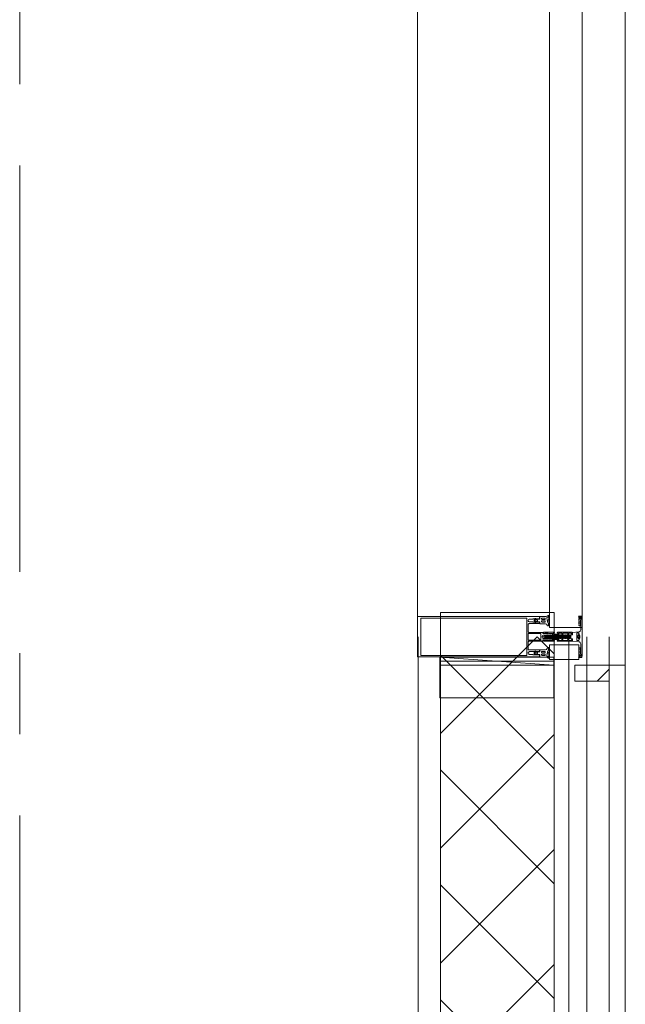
# Model space of a CAD drawing. Header units: millimetres. Extents: x 274611 to 749520, y 175257 to 298905.
# Tile 198 of 251: x 744551 to 745296, y 209256 to 210468. Entities that reach past the tile are written whole.
import ezdxf

# ---------------------------------------------------------------- set-up
doc = ezdxf.new("R2010")
doc.units = ezdxf.units.MM
doc.header["$LTSCALE"] = 400
doc.linetypes.add('CENTER', pattern=[2, 1.25, -0.25, 0.25, -0.25])
doc.linetypes.add('STYLE_16', pattern=[0.177165, 0.11811, -0.059055])
for name, color, linetype, lineweight in [('mat-glas-vert', 5, 'Continuous', 15), ('mat-naaldhout', 140, 'Continuous', 15), ('None', 7, 'Continuous', 9)]:
    doc.layers.add(name, color=color, linetype=linetype, lineweight=lineweight)
doc.layers.add('stramien', color=1, linetype='CENTER')

# ---------------------------------------------------------------- blocks, each defined once
blk = doc.blocks.new('*X189')
at = {"layer": 'None', "lineweight": 5}
for p, q in [((22.5, -118.9), (141.4, 0)), ((22.5, -260.3), (162.5, -120.3)), ((22.5, -401.8), (162.5, -261.8)), ((22.5, -543.2), (162.5, -403.2)), ((22.5, -684.6), (162.5, -544.6)), ((22.5, -826), (162.5, -686)), ((22.5, -967.4), (162.5, -827.4)), ((22.5, -1108.9), (162.5, -968.9)), ((22.5, -1250.3), (162.5, -1110.3)), ((22.5, -1391.7), (162.5, -1251.7)), ((22.5, -1533.1), (162.5, -1393.1)), ((22.5, -1674.6), (162.5, -1534.6)), ((38.5, -1800), (162.5, -1676))]:
    blk.add_line(p, q, dxfattribs=at)
at = {"layer": 'None', "lineweight": 13}
for p, q in [((141.4, 0), (162.5, -21.1)), ((22.5, -22.5), (162.5, -162.5)), ((22.5, -163.9), (162.5, -303.9)), ((22.5, -305.3), (162.5, -445.3)), ((22.5, -446.7), (162.5, -586.7)), ((22.5, -588.1), (162.5, -728.1)), ((22.5, -729.5), (162.5, -869.5)), ((22.5, -870.9), (162.5, -1010.9)), ((22.5, -1012.3), (162.5, -1152.3)), ((22.5, -1153.7), (162.5, -1293.7)), ((22.5, -1295.1), (162.5, -1435.1)), ((22.5, -1436.5), (162.5, -1576.5)), ((22.5, -1577.9), (162.5, -1717.9)), ((22.5, -1719.3), (103.2, -1800))]:
    blk.add_line(p, q, dxfattribs=at)
blk = doc.blocks.new('HoutSkeletBouw element 1800mm (2D)')
at = {"layer": 'None', "color": 140, "lineweight": 15}
for p, q in [((-5, -1800), (-5, 0)), ((22.5, -1800), (22.5, 0)), ((162.5, -1800), (162.5, 0)), ((180.5, -1800), (180.5, 0)), ((230, -1800), (230, 0)), ((250, -1800), (250, 0))]:
    blk.add_line(p, q, dxfattribs=at)
at = {"layer": 'None', "color": 140, "linetype": 'Continuous', "lineweight": 15}
for p, q in [((22.5, -1800), (22.5, 0)), ((162.5, -1800), (162.5, 0))]:
    blk.add_line(p, q, dxfattribs=at)
at = {"layer": 'None', "color": 8, "linetype": 'Continuous', "lineweight": 5}
blk.add_line((202.5, 0), (202.5, -1800), dxfattribs=at)
at = {"layer": 'None', "color": 140, "linetype": 'Continuous', "lineweight": 15}
blk.add_lwpolyline([(22.5, 30), (162.5, 30), (162.5, -30), (22.5, -30)], close=True, dxfattribs=at)
at = {"layer": 'None', "color": 140}
blk.add_blockref('*X189', (0, 0), dxfattribs=at)
blk = doc.blocks.new('*U2574')
at = {"layer": 'None', "color": 8, "lineweight": 5}
for p, q in [((58292.1, -18311.7), (58292.7, -18308)), ((58293.6, -18308.2), (58293, -18308.5)), ((58293.6, -18312.4), (58294.4, -18307.6)), ((58295.2, -18312.4), (58296, -18307.6)), ((58296.8, -18312.4), (58297.6, -18307.6)), ((58298.4, -18312.4), (58299.2, -18307.6)), ((58300, -18312.4), (58300.8, -18307.6)), ((58303.2, -18312.4), (58304, -18307.6)), ((58304.8, -18312.4), (58305.6, -18307.6)), ((58306.4, -18312.4), (58307.2, -18307.6)), ((58309.6, -18312.4), (58310.4, -18307.6)), ((58311.2, -18312.4), (58312, -18307.6)), ((58312.8, -18312.4), (58313.6, -18307.6)), ((58314.4, -18312.4), (58315.2, -18307.6)), ((58316, -18312.4), (58316.8, -18307.6)), ((58317.6, -18312.4), (58318.4, -18307.6)), ((58319.2, -18310.3), (58319.4, -18309.3)), ((58319.5, -18310.7), (58319.8, -18309)), ((58320.3, -18308.6), (58319.7, -18311)), ((58320.5, -18311.6), (58321.2, -18308.2)), ((58320.8, -18311.9), (58321.6, -18307.6)), ((58322.4, -18312.4), (58323.2, -18307.6)), ((58292.3, -18311.3), (58293.2, -18311.6)), ((58308, -18312.4), (58308.3, -18310.7)), ((58319.2, -18312.4), (58319.3, -18311.9))]:
    blk.add_line(p, q, dxfattribs=at)
at = {"layer": 'None', "color": 8, "linetype": 'Continuous', "lineweight": 5}
for p, q in [((58294, -18308.2), (58293.6, -18308.2)), ((58295.6, -18308.2), (58294.8, -18308.2)), ((58297.2, -18308.2), (58296.4, -18308.2)), ((58298.8, -18308.2), (58298, -18308.2)), ((58300.4, -18308.2), (58299.6, -18308.2)), ((58301.8, -18308.2), (58301.2, -18308.2)), ((58303.6, -18308.2), (58302.8, -18308.2)), ((58305.2, -18308.2), (58304.4, -18308.2)), ((58306.8, -18308.2), (58306, -18308.2)), ((58308.3, -18308.2), (58307.6, -18308.2)), ((58310, -18308.2), (58309.3, -18308.2)), ((58311.6, -18308.2), (58310.8, -18308.2)), ((58313.2, -18308.2), (58312.4, -18308.2)), ((58314.8, -18308.2), (58314, -18308.2)), ((58316.4, -18308.2), (58315.6, -18308.2)), ((58318, -18308.2), (58317.2, -18308.2)), ((58319.2, -18308.2), (58318.8, -18308.2)), ((58321.2, -18308.2), (58320.7, -18308.2)), ((58322.8, -18308.2), (58322, -18308.2)), ((58324.4, -18308.2), (58323.6, -18308.2)), ((58294.8, -18311.8), (58293.9, -18311.8)), ((58296.4, -18311.8), (58295.5, -18311.8)), ((58298, -18311.8), (58297.1, -18311.8)), ((58299.6, -18311.8), (58298.7, -18311.8)), ((58301.2, -18311.8), (58300.3, -18311.8)), ((58302.8, -18311.8), (58302.8, -18311.8)), ((58304.4, -18311.8), (58303.5, -18311.8)), ((58306, -18311.8), (58305.1, -18311.8)), ((58307.6, -18311.8), (58306.7, -18311.8)), ((58310.8, -18311.8), (58309.9, -18311.8)), ((58312.4, -18311.8), (58311.5, -18311.8)), ((58314, -18311.8), (58313.1, -18311.8)), ((58315.6, -18311.8), (58314.7, -18311.8)), ((58317.2, -18311.8), (58316.3, -18311.8)), ((58318.8, -18311.8), (58317.9, -18311.8)), ((58322, -18311.8), (58321.1, -18311.8)), ((58323.6, -18311.8), (58322.7, -18311.8))]:
    blk.add_line(p, q, dxfattribs=at)
at = {"layer": 'None', "color": 8, "lineweight": 5, "flags": 128}
for points in [[(58292.4, -18308.7), (58289.3, -18310), (58291.7, -18311)], [(58301.6, -18312.4), (58301.2, -18311.8), (58301.6, -18310)], [(58308.3, -18311.9), (58308, -18312.4), (58307.6, -18311.8), (58308, -18310)], [(58318.2, -18310.5), (58317.9, -18311.8), (58317.6, -18312.4), (58317.2, -18311.8), (58318, -18308.2)], [(58318, -18308.2), (58318.4, -18307.6), (58318.8, -18308.2), (58318.7, -18308.6)], [(58321.2, -18308.2), (58321.6, -18307.6), (58322, -18308.2), (58321.1, -18311.8), (58321, -18312)], [(58319.4, -18312), (58319.2, -18312.4), (58318.8, -18311.8), (58318.9, -18311.5)]]:
    blk.add_lwpolyline(points, dxfattribs=at)
for points in [[(58307.3, -18305), (58307.3, -18305, -0.414214), (58307.8, -18304.5), (58325.5, -18304.5), (58325.5, -18304.5, -0.414214), (58326, -18305), (58326, -18306), (58326, -18306, -0.414214), (58325.5, -18306.5), (58325.5, -18306.5, -0.414214), (58325, -18306), (58325, -18305.5), (58321.8, -18305.5), (58321.8, -18305.5, 0.414214), (58321.3, -18306), (58321.3, -18307.3), (58321.3, -18307.3, -0.221695), (58320.9, -18308), (58319.5, -18309.2), (58319.5, -18309.2, 0.466308), (58319.5, -18310.8), (58320.9, -18312), (58320.9, -18312, -0.221695), (58321.3, -18312.7), (58321.3, -18314), (58321.3, -18314, 0.414214), (58321.8, -18314.5), (58325, -18314.5), (58325, -18314), (58325, -18314, -0.414214), (58325.5, -18313.5), (58325.5, -18313.5, -0.414214), (58326, -18314), (58326, -18315), (58326, -18315, -0.414214), (58325.5, -18315.5), (58307.8, -18315.5), (58307.8, -18315.5, -0.414214), (58307.3, -18315), (58307.3, -18314.7), (58308, -18314.7), (58308, -18314.7, 0.414214), (58308.3, -18314.4), (58308.3, -18314.1), (58308.3, -18314.1, 0.414214), (58307.5, -18313.3), (58303.6, -18313.3), (58303.6, -18313.3, 0.414214), (58302.8, -18314.1), (58302.8, -18314.4), (58302.8, -18314.4, 0.414214), (58303.1, -18314.7), (58303.8, -18314.7), (58303.8, -18315), (58303.8, -18315, -0.414214), (58303.3, -18315.5), (58290.6, -18315.5), (58290.6, -18315.5, -0.351868), (58290.3, -18315.3), (58290.3, -18315.3, -0.351868), (58290.4, -18314.9), (58292.2, -18314.1), (58292.2, -18314.1, -0.314902), (58292.4, -18314.2), (58292.7, -18314.4), (58292.7, -18314.4, 0.198912), (58292.8, -18314.5), (58293.1, -18314.5), (58293.1, -18314.5, 0.198912), (58293.2, -18314.4), (58293.5, -18314.2), (58293.5, -18314.2, -0.414214), (58293.8, -18314.2), (58294.1, -18314.4), (58294.1, -18314.4, 0.198912), (58294.2, -18314.5), (58294.5, -18314.5), (58294.5, -18314.5, 0.198912), (58294.6, -18314.4), (58294.9, -18314.2), (58294.9, -18314.2, -0.414214), (58295.2, -18314.2), (58295.5, -18314.4), (58295.5, -18314.4, 0.198912), (58295.6, -18314.5), (58296.2, -18314.5), (58296.2, -18314.5, 0.087489), (58296.3, -18314.5), (58297.1, -18314.2), (58301.5, -18314.2), (58301.5, -18314.2, 0.414214), (58301.8, -18313.9), (58301.8, -18306.1), (58301.8, -18306.1, 0.414214), (58301.5, -18305.8), (58297.1, -18305.8), (58296.3, -18305.5), (58296.3, -18305.5, 0.087489), (58296.2, -18305.5), (58295.6, -18305.5), (58295.6, -18305.5, 0.198912), (58295.5, -18305.6), (58295.2, -18305.8), (58295.2, -18305.8, -0.414214), (58294.9, -18305.8), (58294.6, -18305.6), (58294.6, -18305.6, 0.198912), (58294.5, -18305.5), (58294.2, -18305.5), (58294.2, -18305.5, 0.198912), (58294.1, -18305.6), (58293.8, -18305.8), (58293.8, -18305.8, -0.414214), (58293.5, -18305.8), (58293.2, -18305.6), (58293.2, -18305.6, 0.198912), (58293.1, -18305.5), (58292.8, -18305.5), (58292.8, -18305.5, 0.198912), (58292.7, -18305.6), (58292.4, -18305.8), (58292.4, -18305.8, -0.314902), (58292.2, -18305.9), (58290.4, -18305.1), (58290.4, -18305.1, -0.351868), (58290.3, -18304.7), (58290.3, -18304.7, -0.351868), (58290.6, -18304.5), (58303.3, -18304.5), (58303.3, -18304.5, -0.414214), (58303.8, -18305), (58303.8, -18305.3), (58303.1, -18305.3), (58303.1, -18305.3, 0.414214), (58302.8, -18305.6), (58302.8, -18305.9), (58302.8, -18305.9, 0.414214), (58303.6, -18306.7), (58307.5, -18306.7), (58307.5, -18306.7, 0.414214), (58308.3, -18305.9), (58308.3, -18305.6), (58308.3, -18305.6, 0.414214), (58308, -18305.3), (58307.3, -18305.3)], [(58302.8, -18308.2), (58302.8, -18311.8), (58302.8, -18311.8, 0.414214), (58303.3, -18312.3), (58308.1, -18312.3), (58308.1, -18312.3, 0.414214), (58308.3, -18312.1), (58308.3, -18307.9), (58308.3, -18307.9, 0.414214), (58308.1, -18307.7), (58303.3, -18307.7), (58303.3, -18307.7, 0.414214), (58302.8, -18308.2, 0.414214)], [(58314.6, -18305.5, 0.414214), (58314.1, -18306), (58314.1, -18307.3), (58314.1, -18307.3, -0.414214), (58313.9, -18307.5), (58313.3, -18307.5), (58313.3, -18307.5, -0.414214), (58313.1, -18307.3), (58313.1, -18306), (58313.1, -18306, 0.414214), (58312.6, -18305.5), (58309.8, -18305.5), (58309.8, -18305.5, 0.414214), (58309.3, -18306), (58309.3, -18314), (58309.3, -18314, 0.414214), (58309.8, -18314.5), (58312.6, -18314.5), (58312.6, -18314.5, 0.414214), (58313.1, -18314), (58313.1, -18312.7), (58313.1, -18312.7, -0.414214), (58313.3, -18312.5), (58313.9, -18312.5), (58313.9, -18312.5, -0.414214), (58314.1, -18312.7), (58314.1, -18314), (58314.1, -18314, 0.414214), (58314.6, -18314.5), (58319.8, -18314.5), (58319.8, -18314.5, 0.414214), (58320.3, -18314), (58320.3, -18312.9), (58320.3, -18312.9, 0.221695), (58320.1, -18312.6), (58318.8, -18311.5), (58318.8, -18311.5, -0.466308), (58318.8, -18308.5), (58320.1, -18307.4), (58320.1, -18307.4, 0.221695), (58320.3, -18307.1), (58320.3, -18306), (58320.3, -18306, 0.414214), (58319.8, -18305.5), (58314.6, -18305.5)]]:
    blk.add_lwpolyline(points, format="xyb", close=True, dxfattribs=at)
for points in [[(58293, -18308.5), (58292.7, -18308), (58292.4, -18308.7), (58291.7, -18311), (58292.1, -18311.7), (58292.3, -18311.3)], [(58294, -18308.2), (58294.4, -18307.6), (58294.8, -18308.2), (58293.9, -18311.8), (58293.6, -18312.4), (58293.2, -18311.8)], [(58295.6, -18308.2), (58296, -18307.6), (58296.4, -18308.2), (58295.5, -18311.8), (58295.2, -18312.4), (58294.8, -18311.8)], [(58297.2, -18308.2), (58297.6, -18307.6), (58298, -18308.2), (58297.1, -18311.8), (58296.8, -18312.4), (58296.4, -18311.8)], [(58298.8, -18308.2), (58299.2, -18307.6), (58299.6, -18308.2), (58298.7, -18311.8), (58298.4, -18312.4), (58298, -18311.8)], [(58300.4, -18308.2), (58300.8, -18307.6), (58301.2, -18308.2), (58300.3, -18311.8), (58300, -18312.4), (58299.6, -18311.8)], [(58303.6, -18308.2), (58304, -18307.6), (58304.4, -18308.2), (58303.5, -18311.8), (58303.2, -18312.4), (58302.8, -18311.8)], [(58305.2, -18308.2), (58305.6, -18307.6), (58306, -18308.2), (58305.1, -18311.8), (58304.8, -18312.4), (58304.4, -18311.8)], [(58306.8, -18308.2), (58307.2, -18307.6), (58307.6, -18308.2), (58306.7, -18311.8), (58306.4, -18312.4), (58306, -18311.8)], [(58310, -18308.2), (58310.4, -18307.6), (58310.8, -18308.2), (58309.9, -18311.8), (58309.6, -18312.4), (58309.2, -18311.8)], [(58311.6, -18308.2), (58312, -18307.6), (58312.4, -18308.2), (58311.5, -18311.8), (58311.2, -18312.4), (58310.8, -18311.8)], [(58313.2, -18308.2), (58313.6, -18307.6), (58314, -18308.2), (58313.1, -18311.8), (58312.8, -18312.4), (58312.4, -18311.8)], [(58314.8, -18308.2), (58315.2, -18307.6), (58315.6, -18308.2), (58314.7, -18311.8), (58314.4, -18312.4), (58314, -18311.8)], [(58316.4, -18308.2), (58316.8, -18307.6), (58317.2, -18308.2), (58316.3, -18311.8), (58316, -18312.4), (58315.6, -18311.8)], [(58322.8, -18308.2), (58323.2, -18307.6), (58323.6, -18308.2), (58322.7, -18311.8), (58322.4, -18312.4), (58322, -18311.8)]]:
    blk.add_lwpolyline(points, close=True, dxfattribs=at)
blk = doc.blocks.new('*U2575')
at = {"layer": 'None', "color": 8, "lineweight": 5, "flags": 128}
for points in [[(58335.8, -18296.5), (58334.9, -18296.5), (58334, -18295.5), (58334, -18295.5, -0.36397), (58334, -18295.1), (58334, -18295.1), (58334.5, -18294.6), (58334.5, -18294.6, 0.36397), (58334.5, -18294.2), (58334.5, -18294.2), (58334, -18293.7), (58334, -18293.7, -0.36397), (58334, -18293.3), (58334, -18293.3), (58334.5, -18292.8), (58334.5, -18292.8, 0.36397), (58334.5, -18292.4), (58334.5, -18292.4), (58334, -18291.9), (58334, -18291.9, -0.36397), (58334, -18291.5), (58334, -18291.5), (58334.5, -18291), (58334.5, -18291, 0.36397), (58334.5, -18290.6), (58334.5, -18290.6), (58334, -18290.1), (58334, -18290.1, -0.36397), (58334, -18289.7), (58334, -18289.7), (58334.5, -18289.2), (58334.5, -18289.2, 0.36397), (58334.5, -18288.8), (58334.5, -18288.8), (58334, -18288.3), (58334, -18288.3, -0.36397), (58334, -18287.9), (58334, -18287.9), (58334.3, -18287.6), (58334.3, -18286.8), (58334, -18286.5), (58334, -18286.5, -0.36397), (58334, -18286.1), (58334, -18286.1), (58334.3, -18285.8), (58334.3, -18285.5), (58334.3, -18285.5, 0.267949), (58334.1, -18285.2), (58334.1, -18285.2), (58333.8, -18285.1), (58333.8, -18285.1, -0.339454), (58333.7, -18284.7), (58333.7, -18284.7, -0.339454), (58334, -18284.5), (58334, -18284.5), (58337.4, -18284.5), (58337.4, -18284.5, -0.414214), (58337.7, -18284.8), (58337.7, -18284.8), (58337.7, -18285.7), (58337.7, -18285.7, -0.414214), (58337.4, -18286), (58337.4, -18286), (58335.7, -18286), (58335.7, -18286, -0.236068), (58335.4, -18285.9), (58335.4, -18285.9), (58335.4, -18285.9, 0.548276), (58335.2, -18286), (58335.2, -18286, 0.548276), (58335.3, -18286.2), (58335.3, -18286.2), (58335.3, -18286.2, -0.250388), (58335.3, -18286.4), (58335.3, -18286.4), (58335.3, -18287.2), (58335.3, -18287.2, 0.414214), (58335.6, -18287.5), (58335.6, -18287.5), (58336.3, -18287.5), (58336.3, -18287.5, -0.414214), (58336.6, -18287.8), (58336.6, -18287.8), (58336.6, -18288), (58336.6, -18288, -0.131652), (58336.5, -18288.2), (58336.5, -18288.2), (58335.8, -18289.5), (58335.8, -18296.5)], [(58333.7, -18304), (58333.7, -18304, 0.388879), (58336.2, -18301.3), (58336.2, -18301.3), (58336.2, -18289.6), (58336.9, -18288.4), (58336.9, -18287.1), (58335.7, -18287.1), (58335.7, -18286.2), (58337.8, -18286.2), (58337.8, -18333.8), (58335.7, -18333.8), (58335.7, -18332.9), (58336.9, -18332.9), (58336.9, -18331.6), (58336.2, -18330.4), (58336.2, -18318.7), (58336.2, -18318.7, 0.388879), (58333.7, -18316), (58333.7, -18316), (58326.2, -18315.3), (58326.2, -18312.5), (58324.2, -18312.5), (58324.2, -18307.5), (58326.2, -18307.5), (58326.2, -18304.7), (58333.7, -18304)], [(58335.8, -18323.5), (58334.9, -18323.5), (58334, -18324.5), (58334, -18324.5, 0.36397), (58334, -18324.9), (58334, -18324.9), (58334.5, -18325.4), (58334.5, -18325.4, -0.36397), (58334.5, -18325.8), (58334.5, -18325.8), (58334, -18326.3), (58334, -18326.3, 0.36397), (58334, -18326.7), (58334, -18326.7), (58334.5, -18327.2), (58334.5, -18327.2, -0.36397), (58334.5, -18327.6), (58334.5, -18327.6), (58334, -18328.1), (58334, -18328.1, 0.36397), (58334, -18328.5), (58334, -18328.5), (58334.5, -18329), (58334.5, -18329, -0.36397), (58334.5, -18329.4), (58334.5, -18329.4), (58334, -18329.9), (58334, -18329.9, 0.36397), (58334, -18330.3), (58334, -18330.3), (58334.5, -18330.8), (58334.5, -18330.8, -0.36397), (58334.5, -18331.2), (58334.5, -18331.2), (58334, -18331.7), (58334, -18331.7, 0.36397), (58334, -18332.1), (58334, -18332.1), (58334.3, -18332.4), (58334.3, -18333.2), (58334, -18333.5), (58334, -18333.5, 0.36397), (58334, -18333.9), (58334, -18333.9), (58334.3, -18334.2), (58334.3, -18334.5), (58334.3, -18334.5, -0.267949), (58334.1, -18334.8), (58334.1, -18334.8), (58333.8, -18334.9), (58333.8, -18334.9, 0.339454), (58333.7, -18335.3), (58333.7, -18335.3, 0.339454), (58334, -18335.5), (58334, -18335.5), (58337.4, -18335.5), (58337.4, -18335.5, 0.414214), (58337.7, -18335.2), (58337.7, -18335.2), (58337.7, -18334.3), (58337.7, -18334.3, 0.414214), (58337.4, -18334), (58337.4, -18334), (58335.7, -18334), (58335.7, -18334, 0.236068), (58335.4, -18334.1), (58335.4, -18334.1), (58335.4, -18334.1, -0.548276), (58335.2, -18334), (58335.2, -18334, -0.548276), (58335.3, -18333.8), (58335.3, -18333.8), (58335.3, -18333.8, 0.250388), (58335.3, -18333.6), (58335.3, -18333.6), (58335.3, -18332.8), (58335.3, -18332.8, -0.414214), (58335.6, -18332.5), (58335.6, -18332.5), (58336.3, -18332.5), (58336.3, -18332.5, 0.414214), (58336.6, -18332.2), (58336.6, -18332.2), (58336.6, -18332), (58336.6, -18332, 0.131652), (58336.5, -18331.8), (58336.5, -18331.8), (58335.8, -18330.5), (58335.8, -18323.5)]]:
    blk.add_lwpolyline(points, format="xyb", close=True, dxfattribs=at)
blk = doc.blocks.new('*U2576')
at = {"layer": 'None', "color": 8, "linetype": 'STYLE_16', "lineweight": 5}
for p, q in [((58333, -18307.7), (58332.4, -18310)), ((58333, -18312.2), (58332.4, -18310)), ((58334.7, -18307.7), (58333, -18307.7)), ((58334.9, -18308.5), (58333, -18308.5)), ((58335, -18309), (58333, -18309)), ((58335, -18311), (58333, -18311)), ((58334.9, -18311.5), (58333, -18311.5)), ((58334.7, -18312.2), (58333, -18312.2))]:
    blk.add_line(p, q, dxfattribs=at)
at = {"layer": 'None', "color": 8, "lineweight": 5, "flags": 128}
blk.add_lwpolyline([(58335, -18310), (58335, -18310, 0.163834), (58333.6, -18305.6), (58333.6, -18305.6), (58333.6, -18305.6, 0.234469), (58332.8, -18305.2), (58332.8, -18305.2), (58331.5, -18305.2), (58331.5, -18314.7), (58332.8, -18314.7), (58332.8, -18314.7, 0.234469), (58333.6, -18314.4), (58333.6, -18314.4), (58333.6, -18314.4, 0.163834), (58335, -18310)], format="xyb", close=True, dxfattribs=at)
at = {"layer": 'None', "color": 8, "linetype": 'STYLE_16', "lineweight": 5}
for centre, radius, start, end in [((58336.3, -18308.4), 3.38, 169.3357, 190.6643), ((58341.1, -18310), 8.16, 172.9585, 187.0415), ((58338.3, -18310), 3.5, 163.4149, 196.5851), ((58336.3, -18311.6), 3.38, 169.3357, 190.6643)]:
    blk.add_arc(centre, radius, start, end, dxfattribs=at)
blk = doc.blocks.new('*X2580')
at = {"layer": 'None', "lineweight": 5}
blk.add_line((58356.3, -18364.8), (58371.1, -18350), dxfattribs=at)
blk = doc.blocks.new('*U2581')
at = {"layer": 'mat-glas-vert', "color": 140, "lineweight": 15}
blk.add_lwpolyline([(58297.8, -18298.5), (58297.8, -16521.5), (58337.8, -16521.5), (58337.8, -18298.5)], close=True, dxfattribs=at)
at = {"layer": 'mat-naaldhout', "color": 140, "linetype": 'Continuous', "lineweight": 15}
blk.add_lwpolyline([(58163.1, -18345), (58303.1, -18345), (58303.1, -18385), (58163.1, -18385)], close=True, dxfattribs=at)
at = {"layer": 'mat-naaldhout', "lineweight": 15}
blk.add_lwpolyline([(58371.1, -18364.8), (58371.1, -18344.8), (58329.1, -18344.8), (58329.1, -18364.8)], close=True, dxfattribs=at)
at = {"layer": 'None', "color": 8, "linetype": 'Continuous', "lineweight": 5}
for p, q in [((58391.1, -18344.8), (58391.1, -16475.2)), ((58135.6, -18285.2), (58135.6, -16534.8)), ((58163.1, -18335), (58303.1, -18345))]:
    blk.add_line(p, q, dxfattribs=at)
at = {"layer": 'None', "color": 140, "linetype": 'Continuous', "lineweight": 15}
blk.add_line((58371.1, -18344.8), (58391.1, -18344.8), dxfattribs=at)
at = {"layer": 'None', "color": 8, "lineweight": 5, "flags": 128}
for points in [[(58135.6, -18334.8), (58135.6, -18285.2), (58285.6, -18285.2), (58285.6, -18288.1), (58281, -18288.1), (58281, -18287.5), (58279.6, -18287.5), (58279.6, -18288.1), (58277.7, -18288.1), (58277.4, -18288.3), (58273.3, -18288.3), (58273.3, -18288.3, 0.414214), (58271.6, -18290), (58271.6, -18290, 0.414214), (58273.3, -18291.7), (58277.4, -18291.7), (58277.7, -18291.9), (58279.6, -18291.9), (58279.6, -18292.4), (58281, -18292.4), (58281, -18291.9), (58285.6, -18291.9), (58285.6, -18293.8), (58272.8, -18293.8), (58272.8, -18293.8, 0.414214), (58271.6, -18295), (58271.6, -18303.5), (58271.6, -18303.5, 0.414214), (58272.8, -18304.7), (58289.8, -18304.7), (58289.8, -18306.1), (58292.6, -18306.1), (58293, -18305.7), (58293.4, -18306.1), (58294, -18306.1), (58294.4, -18305.7), (58294.8, -18306.1), (58295.4, -18306.1), (58295.8, -18305.7), (58296.7, -18306.1), (58301.6, -18306.1), (58301.6, -18307.8), (58290.8, -18307.8), (58290.8, -18307.8, 0.414214), (58288.6, -18310), (58288.6, -18310, 0.414214), (58290.8, -18312.2), (58301.6, -18312.2), (58301.6, -18313.9), (58296.7, -18313.9), (58295.8, -18314.3), (58295.4, -18313.9), (58294.8, -18313.9), (58294.4, -18314.3), (58294, -18313.9), (58293.4, -18313.9), (58293, -18314.3), (58292.6, -18313.9), (58289.8, -18313.9), (58289.8, -18315.3), (58272.8, -18315.3), (58272.8, -18315.3, 0.414214), (58271.6, -18316.5), (58271.6, -18325), (58271.6, -18325, 0.414214), (58272.8, -18326.2), (58285.6, -18326.2), (58285.6, -18328), (58281, -18328), (58281, -18327.5), (58279.6, -18327.5), (58279.6, -18328), (58277.7, -18328), (58277.4, -18328.3), (58273.3, -18328.3), (58273.3, -18328.3, 0.414214), (58271.6, -18330), (58271.6, -18330, 0.414214), (58273.3, -18331.7), (58277.4, -18331.7), (58277.7, -18332), (58279.6, -18332), (58279.6, -18332.4), (58281, -18332.4), (58281, -18332), (58285.6, -18332), (58285.6, -18334.8)], [(58297.8, -18295.2), (58297.8, -18295.2, -0.390793), (58296.5, -18296.7), (58296.5, -18296.7, -0.390793), (58294.8, -18295.6), (58294.8, -18295.6, 0.352623), (58292.8, -18294), (58286.1, -18294), (58286.1, -18294, -0.414214), (58285.8, -18293.7), (58285.8, -18292.4), (58285.9, -18291.9), (58285.9, -18291.9, 0.520293), (58285.8, -18291.6), (58283.1, -18291.6), (58283, -18291.8), (58281, -18291.8), (58281, -18291.8, 0.577863), (58280.7, -18291.8), (58280.7, -18291.9), (58280.7, -18291.9, -0.366605), (58280.4, -18292.2), (58280.4, -18292.2, -0.366605), (58280.1, -18292), (58280.1, -18292, 0.130834), (58279.1, -18290.7), (58279.1, -18290.7, -0.439074), (58279.1, -18289.3), (58279.1, -18289.3, 0.133252), (58280.1, -18288), (58280.1, -18288, -0.366605), (58280.4, -18287.8), (58280.4, -18287.8, -0.366605), (58280.7, -18288.1), (58280.7, -18288.1), (58280.7, -18288.1, 0.577455), (58281, -18288.2), (58283, -18288.2), (58283.1, -18288.3), (58285.8, -18288.3), (58285.8, -18288.3, 0.52048), (58285.9, -18288.1), (58285.8, -18287.6), (58285.8, -18285.3), (58285.8, -18285.3, -0.414214), (58286.1, -18285), (58293.9, -18285), (58293.9, -18285, 0.255976), (58295.5, -18284.1), (58295.5, -18284.1, -0.749676), (58297.8, -18284.7), (58297.8, -18288.8), (58297.8, -18288.8, -0.414214), (58295.8, -18290.8), (58295.8, -18290.8, 0.402808), (58295.3, -18291.3), (58295.3, -18291.3, 0.402808), (58295.7, -18291.8), (58295.7, -18291.8, -0.233259), (58296.1, -18292), (58296.6, -18295.4), (58296.6, -18295.4, 0.419014), (58296.7, -18295.5), (58296.7, -18295.5, 0.419014), (58296.8, -18295.4), (58296.8, -18294), (58296.8, -18294, -0.414214), (58297.3, -18293.5), (58297.3, -18293.5, -0.414214), (58297.8, -18294)], [(58294.8, -18289.2), (58294.8, -18289.2, 0.552342), (58296, -18289.8), (58296, -18289.8, 0.263556), (58297, -18288.1), (58297, -18284.6), (58297, -18284.6, 0.437017), (58296.6, -18284.3), (58296.6, -18284.3, 0.437017), (58296.4, -18284.7), (58296.4, -18284.7, -0.396568), (58295.1, -18286.3), (58295.1, -18286.3, 0.418874), (58294.5, -18286.8)], [(58280.8, -18289, 0.29188), (58280.3, -18289.2), (58279.9, -18289.7), (58279.9, -18289.7, 0.344328), (58279.9, -18290.3), (58280.3, -18290.8), (58280.3, -18290.8, 0.29188), (58280.8, -18291), (58282.5, -18290.6), (58282.5, -18290.6, 0.348796), (58283, -18290), (58283, -18290, 0.348796), (58282.5, -18289.4), (58280.8, -18289)], [(58288.8, -18287), (58288.8, -18287, 0.414214), (58288, -18287.8), (58288, -18287.8, 0.414214), (58288.8, -18288.7), (58291.7, -18288.7), (58291.7, -18288.7, 0.414214), (58292.6, -18287.8), (58292.6, -18287.8, 0.414214), (58291.7, -18287)], [(58292.6, -18291.1, 0.414214), (58291.7, -18290.3), (58288.8, -18290.3), (58288.8, -18290.3, 0.414214), (58288, -18291.1), (58288, -18291.1, 0.414214), (58288.8, -18292), (58291.7, -18292), (58291.7, -18292, 0.414214), (58292.6, -18291.1)], [(58297.8, -18324.8), (58297.8, -18324.8, 0.390793), (58296.5, -18323.3), (58296.5, -18323.3, 0.390793), (58294.8, -18324.4), (58294.8, -18324.4, -0.352623), (58292.8, -18326), (58286.1, -18326), (58286.1, -18326, 0.414214), (58285.8, -18326.3), (58285.8, -18327.6), (58285.9, -18328.1), (58285.9, -18328.1, -0.520293), (58285.8, -18328.4), (58283.1, -18328.4), (58283, -18328.2), (58281, -18328.2), (58281, -18328.2, -0.577863), (58280.7, -18328.2), (58280.7, -18328.1), (58280.7, -18328.1, 0.366605), (58280.4, -18327.8), (58280.4, -18327.8, 0.366605), (58280.1, -18328), (58280.1, -18328, -0.130834), (58279.1, -18329.3), (58279.1, -18329.3, 0.439074), (58279.1, -18330.7), (58279.1, -18330.7, -0.133252), (58280.1, -18332), (58280.1, -18332, 0.366605), (58280.4, -18332.2), (58280.4, -18332.2, 0.366605), (58280.7, -18332), (58280.7, -18331.9), (58280.7, -18331.9, -0.577455), (58281, -18331.8), (58283, -18331.8), (58283.1, -18331.7), (58285.8, -18331.7), (58285.8, -18331.7, -0.52048), (58285.9, -18331.9), (58285.8, -18332.4), (58285.8, -18334.7), (58285.8, -18334.7, 0.414214), (58286.1, -18335), (58293.9, -18335), (58293.9, -18335, -0.255976), (58295.5, -18335.9), (58295.5, -18335.9, 0.749676), (58297.8, -18335.3), (58297.8, -18331.2), (58297.8, -18331.2, 0.414214), (58295.8, -18329.2), (58295.8, -18329.2, -0.402808), (58295.3, -18328.7), (58295.3, -18328.7, -0.402808), (58295.7, -18328.2), (58295.7, -18328.2, 0.233259), (58296.1, -18328), (58296.6, -18324.6), (58296.6, -18324.6, -0.419014), (58296.7, -18324.5), (58296.7, -18324.5, -0.419014), (58296.8, -18324.6), (58296.8, -18326), (58296.8, -18326, 0.414214), (58297.3, -18326.5), (58297.3, -18326.5, 0.414214), (58297.8, -18326)], [(58280.8, -18331, -0.29188), (58280.3, -18330.8), (58279.9, -18330.3), (58279.9, -18330.3, -0.344328), (58279.9, -18329.7), (58280.3, -18329.2), (58280.3, -18329.2, -0.29188), (58280.8, -18329), (58282.5, -18329.4), (58282.5, -18329.4, -0.348796), (58283, -18330), (58283, -18330, -0.348796), (58282.5, -18330.6), (58280.8, -18331)], [(58292.6, -18328.8, -0.414214), (58291.7, -18329.7), (58288.8, -18329.7), (58288.8, -18329.7, -0.414214), (58288, -18328.8), (58288, -18328.8, -0.414214), (58288.8, -18328), (58291.7, -18328), (58291.7, -18328, -0.414214), (58292.6, -18328.8)], [(58288.8, -18333), (58288.8, -18333, -0.414214), (58288, -18332.1), (58288, -18332.1, -0.414214), (58288.8, -18331.3), (58291.7, -18331.3), (58291.7, -18331.3, -0.414214), (58292.6, -18332.1), (58292.6, -18332.1, -0.414214), (58291.7, -18333)], [(58294.8, -18330.8), (58294.8, -18330.8, -0.552342), (58296, -18330.2), (58296, -18330.2, -0.263556), (58297, -18331.9), (58297, -18335.4), (58297, -18335.4, -0.437017), (58296.6, -18335.7), (58296.6, -18335.7, -0.437017), (58296.4, -18335.3), (58296.4, -18335.3, 0.396568), (58295.1, -18333.7), (58295.1, -18333.7, -0.418874), (58294.5, -18333.2)]]:
    blk.add_lwpolyline(points, format="xyb", close=True, dxfattribs=at)
for points in [[(58269.8, -18332.9), (58269.8, -18287.1), (58139.4, -18287.1), (58139.4, -18332.9)], [(58271.6, -18306), (58271.6, -18314), (58287.3, -18314), (58287.3, -18306)]]:
    blk.add_lwpolyline(points, close=True, dxfattribs=at)
at = {"layer": 'None', "color": 8, "linetype": 'Continuous', "lineweight": 5}
blk.add_lwpolyline([(58297.8, -18338), (58297.8, -18320), (58334, -18320), (58334, -18338)], close=True, dxfattribs=at)
at = {"layer": 'None', "color": 43, "linetype": 'Continuous', "lineweight": 9}
blk.add_lwpolyline([(58163.1, -18345), (58163.1, -18335), (58303.1, -18335), (58303.1, -18345)], close=True, dxfattribs=at)
at = {"layer": 'mat-naaldhout'}
blk.add_blockref('*X2580', (0, 0), dxfattribs=at)
at = {"layer": 'None', "color": 7}
for name in ['*U2575', '*U2574', '*U2576']:
    blk.add_blockref(name, (0, 0), dxfattribs=at)

msp = doc.modelspace()

# ---------------------------------------------------------------- linework, layer by layer
at = {"layer": 'stramien', "lineweight": 0}
msp.add_line((744551.28989, 191388.74408), (744551.28989, 223634.37794), dxfattribs=at)

# ---------------------------------------------------------------- block references
at = {"layer": 'None', "color": 7}
for name, p in [('*U2581', (686905.23053, 228018.74408)), ('HoutSkeletBouw element 1800mm (2D)', (745046.28989, 209708.74408))]:
    msp.add_blockref(name, p, dxfattribs=at)

doc.saveas('drawing.dxf')
